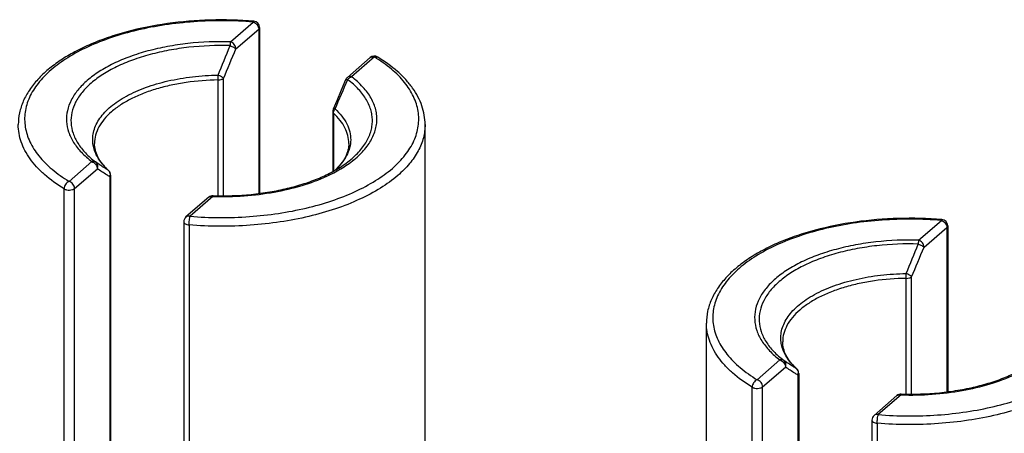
# Model space of a CAD drawing. Header units: millimetres. Extents: x 0 to 420, y 0 to 297.
# Tile 25 of 85: x 104.41 to 119.9, y 109.98 to 116.5. Entities that reach past the tile are written whole.
import ezdxf

# ---------------------------------------------------------------- set-up
doc = ezdxf.new("R2010")
doc.units = ezdxf.units.MM
doc.header["$LTSCALE"] = 23.1
doc.layers.add('0000434254_2_KÖRPERKANTE', color=7, linetype='CONTINUOUS')

msp = doc.modelspace()

# ---------------------------------------------------------------- linework, layer by layer
at = {"layer": '0000434254_2_KÖRPERKANTE', "color": 9, "linetype": 'Continuous'}
for p, q in [((107.7236, 116.1526), (108.083, 116.4638)), ((107.8103, 116.041), (108.1696, 116.3522)), ((108.1696, 116.3522), (108.1696, 113.7627)), ((109.9883, 115.9138), (109.6289, 115.6026)), ((107.6149, 113.7279), (107.6149, 115.5761)), ((107.5311, 113.7282), (107.5311, 115.5511)), ((109.3456, 115.0273), (109.3456, 114.1155)), ((105.1847, 113.9538), (105.5441, 114.2651)), ((105.2713, 113.8422), (105.6307, 114.1534)), ((105.8073, 114.1254), (105.8016, 114.13)), ((105.8073, 114.1254), (105.8073, 114.1254)), ((105.826, 114.0269), (105.826, 107.481)), ((105.1073, 106.994), (105.1073, 113.8356)), ((105.2713, 107.0006), (105.2713, 113.8422)), ((107.4494, 113.7151), (107.09, 113.4038)), ((107.4494, 113.7151), (107.452, 113.715)), ((107.4494, 113.7151), (107.452, 113.715)), ((107.074, 113.2679), (107.074, 106.4263)), ((118.5489, 113.0276), (118.9083, 113.3388)), ((118.6356, 112.916), (118.9949, 113.2272)), ((118.9949, 113.2272), (118.9949, 110.6377)), ((118.3564, 110.6032), (118.3564, 112.4261)), ((118.4402, 110.6029), (118.4402, 112.4511)), ((116.0101, 110.8288), (116.3694, 111.1401)), ((116.0967, 110.7172), (116.456, 111.0284)), ((116.6326, 111.0004), (116.627, 111.005)), ((116.6327, 111.0004), (116.6326, 111.0004)), ((116.6514, 110.9019), (116.6514, 104.356)), ((115.9326, 103.869), (115.9326, 110.7106)), ((116.0967, 103.8756), (116.0967, 110.7172)), ((118.2747, 110.5901), (117.9153, 110.2788)), ((118.2747, 110.5901), (118.2774, 110.59)), ((118.2747, 110.5901), (118.2774, 110.59)), ((117.8993, 110.1429), (117.8993, 103.3013))]:
    msp.add_line(p, q, dxfattribs=at)
at = {"layer": '0000434254_2_KÖRPERKANTE', "color": 7, "linetype": 'Continuous'}
for p, q in [((108.183, 116.3772), (108.183, 113.7645)), ((109.9228, 115.9028), (109.5634, 115.5916)), ((109.3336, 115.0511), (109.3336, 114.1093)), ((110.7865, 106.1004), (110.7865, 114.8472)), ((105.8394, 114.0519), (105.8394, 107.506)), ((107.3839, 113.704), (107.0245, 113.3928)), ((106.99, 113.3172), (106.99, 106.4756)), ((119.0083, 113.2522), (119.0083, 110.6395)), ((115.2118, 102.9754), (115.2118, 111.7222)), ((116.6648, 110.9269), (116.6648, 104.381)), ((118.2092, 110.579), (117.8498, 110.2678)), ((117.8153, 110.1922), (117.8153, 103.3506))]:
    msp.add_line(p, q, dxfattribs=at)
msp.add_lwpolyline([(109.5365, 115.5543), (109.4674, 115.3882), (109.3985, 115.2243), (109.3416, 115.0904)], dxfattribs=at)
for centre, start, end in [((108.083, 116.3772), 0, 85.36106), ((109.9883, 115.8272), 58.4879, 130.89339), ((109.6289, 115.516), 130.89475, 157.48462), ((109.4336, 115.0511), 156.87277, 179.99929), ((105.7394, 114.0519), 0.0028, 47.28316), ((107.4493, 113.6284), 88.38809, 130.8924), ((107.09, 113.3172), 130.88654, 180), ((118.9083, 113.2522), 0, 85.36106), ((116.5648, 110.9269), 0.0028, 47.28316), ((118.2747, 110.5034), 88.38809, 130.8924), ((117.9153, 110.1922), 130.88654, 180)]:
    msp.add_arc(centre, 0.1, start, end, dxfattribs=at)
at = {"layer": '0000434254_2_KÖRPERKANTE', "color": 9, "linetype": 'Continuous'}
for centre, radius, start, end in [((51.0211, 138.9559), 61.1351, 337.567448, 338.038052), ((60.9944, 135.4413), 50.6764, 336.92096, 337.49113), ((103.562, 115.5466), 3.9691, 0.06525, 1.16064), ((73.6624, 130.6927), 38.9666, 336.40493, 337.14468), ((109.5413, 115.5523), 0.00518, 147.37684, 157.39755), ((106.4431, 114.8328), 0.9514, 221.06649, 223.46521), ((106.5142, 114.9014), 1.0502, 223.51415, 227.27295), ((105.7493, 114.0683), 0.0809, 44.58088, 49.68677), ((105.7477, 114.0668), 0.0831, 34.70425, 44.5606), ((105.7241, 114.0622), 0.1079, 340.94443, 353.43592), ((105.7279, 114.0616), 0.104, 353.49982, 354.67254), ((61.8464, 135.8309), 61.1351, 337.567448, 338.038052), ((71.8198, 132.3163), 50.6764, 336.92096, 337.49113), ((114.3873, 112.4216), 3.9691, 0.06525, 1.16064), ((117.2684, 111.7078), 0.9514, 221.06649, 223.46521), ((117.3395, 111.7764), 1.0502, 223.51415, 227.27295), ((116.5746, 110.9433), 0.0809, 44.58088, 49.68677), ((116.573, 110.9418), 0.0831, 34.70425, 44.5606), ((116.5494, 110.9372), 0.1079, 340.94443, 353.43592), ((116.5532, 110.9366), 0.104, 353.49982, 354.67254)]:
    msp.add_arc(centre, radius, start, end, dxfattribs=at)
at = {"layer": '0000434254_2_KÖRPERKANTE', "color": 7, "linetype": 'Continuous'}
for points, knots in [([(108.0911, 116.4769), (107.8639, 116.4953), (107.4092, 116.5069), (106.7402, 116.452), (106.2045, 116.3461), (105.8055, 116.2255), (105.5318, 116.121), (105.2812, 116.0019), (105.0563, 115.8691), (104.8596, 115.7238), (104.6933, 115.5668), (104.5596, 115.399), (104.4611, 115.2217), (104.4003, 115.0367), (104.3865, 114.9097), (104.3865, 114.8472)], [0, 0, 0, 0, 0.1549141, 0.308443, 0.4554434, 0.5250967, 0.5915334, 0.6544053, 0.7134948, 0.7687458, 0.8202967, 0.8685083, 0.9139726, 0.9574911, 1, 1, 1, 1]), ([(110.7865, 114.8472), (110.7865, 114.8969), (110.7779, 114.9973), (110.7395, 115.1452), (110.6768, 115.2891), (110.5908, 115.4279), (110.4828, 115.5606), (110.3065, 115.7332), (110.1512, 115.8446), (110.0405, 115.9125)], [0, 0, 0, 0, 0.1098528, 0.2213477, 0.3360921, 0.4555202, 0.5808644, 0.7130575, 1, 1, 1, 1]), ([(105.8073, 114.1254), (105.772, 114.158), (105.7095, 114.2242), (105.6384, 114.3326), (105.596, 114.4419), (105.5865, 114.5159), (105.5865, 114.5515)], [0, 0, 0, 0, 0.2924003, 0.5514136, 0.7834133, 1, 1, 1, 1]), ([(109.5865, 114.5515), (109.5865, 114.5158), (109.577, 114.4416), (109.5343, 114.332), (109.4629, 114.2235), (109.4001, 114.1571), (109.3646, 114.1244)], [0, 0, 0, 0, 0.216473, 0.4484245, 0.7074729, 1, 1, 1, 1]), ([(107.4522, 113.7284), (107.6522, 113.7228), (107.9511, 113.7329), (108.3407, 113.7842), (108.6185, 113.8402), (108.8794, 113.9129), (109.1191, 114.001), (109.3334, 114.1029), (109.463, 114.1823), (109.5222, 114.2241)], [0, 0, 0, 0, 0.2779106, 0.4137863, 0.5453419, 0.6710317, 0.7894572, 0.8994214, 1, 1, 1, 1]), ([(118.9164, 113.3519), (118.6892, 113.3703), (118.2345, 113.3819), (117.5655, 113.327), (117.0298, 113.2211), (116.6308, 113.1005), (116.3571, 112.996), (116.1065, 112.8769), (115.8816, 112.7441), (115.6849, 112.5988), (115.5186, 112.4418), (115.385, 112.274), (115.2864, 112.0967), (115.2256, 111.9117), (115.2118, 111.7847), (115.2118, 111.7222)], [0, 0, 0, 0, 0.1549141, 0.308443, 0.4554434, 0.5250967, 0.5915334, 0.6544053, 0.7134948, 0.7687458, 0.8202967, 0.8685083, 0.9139726, 0.9574911, 1, 1, 1, 1]), ([(116.6326, 111.0004), (116.5973, 111.033), (116.5348, 111.0992), (116.4638, 111.2076), (116.4213, 111.3169), (116.4118, 111.3909), (116.4118, 111.4265)], [0, 0, 0, 0, 0.2924003, 0.5514136, 0.7834133, 1, 1, 1, 1]), ([(118.2775, 110.6034), (118.4775, 110.5978), (118.7765, 110.6079), (119.166, 110.6592), (119.4438, 110.7152), (119.7047, 110.7879), (119.9444, 110.876), (120.1587, 110.9779), (120.2883, 111.0573), (120.3475, 111.0991)], [0, 0, 0, 0, 0.2779106, 0.4137863, 0.5453419, 0.6710317, 0.7894572, 0.8994214, 1, 1, 1, 1])]:
    msp.add_open_spline(points, degree=3, knots=knots, dxfattribs=at)
at = {"layer": '0000434254_2_KÖRPERKANTE', "color": 9, "linetype": 'Continuous'}
for points, knots in [([(108.083, 116.4638), (107.928, 116.4764), (107.6169, 116.4896), (107.1524, 116.4744), (106.6977, 116.4248), (106.2629, 116.3419), (105.8578, 116.2275), (105.4913, 116.0841), (105.1713, 115.9148), (104.9049, 115.7231), (104.6977, 115.5124), (104.5762, 115.3192), (104.5171, 115.1614), (104.4914, 115.0441), (104.4836, 114.9261), (104.4937, 114.8081), (104.5218, 114.691), (104.584, 114.5335), (104.7093, 114.341), (104.9205, 114.1314), (105.0912, 114.0111), (105.1847, 113.9538)], [0, 0, 0, 0, 0.0847414, 0.1695752, 0.253062, 0.3338127, 0.4105559, 0.482206, 0.547946, 0.6073347, 0.6604529, 0.7080882, 0.7303866, 0.7520144, 0.7733069, 0.7946231, 0.81632, 0.8387285, 0.8866809, 0.9401919, 1, 1, 1, 1]), ([(108.0911, 116.4769), (108.0904, 116.4769), (108.0887, 116.476), (108.0869, 116.4733), (108.0848, 116.4691), (108.0836, 116.4657), (108.083, 116.4638)], [0, 0, 0, 0, 0.1270577, 0.3255141, 0.6160999, 1, 1, 1, 1]), ([(108.083, 116.4638), (108.0948, 116.4604), (108.1179, 116.4487), (108.1539, 116.4142), (108.1696, 116.3766), (108.1696, 116.3522)], [0, 0, 0, 0, 0.2477484, 0.5090151, 1, 1, 1, 1]), ([(108.1696, 116.3522), (108.1736, 116.3556), (108.1802, 116.363), (108.183, 116.3727), (108.183, 116.3772)], [0, 0, 0, 0, 0.5392399, 1, 1, 1, 1]), ([(107.7236, 116.1526), (107.5005, 116.1588), (107.1674, 116.1457), (106.7352, 116.082), (106.4297, 116.0132), (106.1459, 115.9241), (105.889, 115.8165), (105.6638, 115.6923), (105.4742, 115.5535), (105.3237, 115.4024), (105.2155, 115.241), (105.1527, 115.0718), (105.1381, 114.8984), (105.1726, 114.7261), (105.2543, 114.5597), (105.3801, 114.4022), (105.4857, 114.3097), (105.5441, 114.2651)], [0, 0, 0, 0, 0.171843, 0.2555275, 0.3361445, 0.4126681, 0.4842378, 0.5502201, 0.6102889, 0.6645328, 0.7135882, 0.7587643, 0.8020468, 0.8458248, 0.8923756, 0.9434209, 1, 1, 1, 1]), ([(107.7198, 116.0919), (107.5031, 116.098), (107.1797, 116.0852), (106.76, 116.0234), (106.4633, 115.9566), (106.1877, 115.8701), (105.9383, 115.7656), (105.7195, 115.645), (105.5354, 115.5103), (105.3893, 115.3635), (105.2842, 115.2068), (105.2231, 115.0424), (105.209, 114.8741), (105.2425, 114.7068), (105.3219, 114.5452), (105.444, 114.3923), (105.5465, 114.3024), (105.6032, 114.2591)], [0, 0, 0, 0, 0.1718437, 0.255529, 0.3361469, 0.4126718, 0.4842429, 0.5502267, 0.6102968, 0.664542, 0.7135983, 0.7587748, 0.8020573, 0.845835, 0.8923852, 0.9434304, 1, 1, 1, 1]), ([(107.7237, 116.1526), (107.7227, 116.1441), (107.7212, 116.1238), (107.7202, 116.1036), (107.7197, 116.0919)], [0, 0, 0, 0, 0.4240963, 1, 1, 1, 1]), ([(107.7197, 116.0919), (107.7294, 116.0883), (107.748, 116.0805), (107.7735, 116.0676), (107.7944, 116.0548), (107.806, 116.0456), (107.8103, 116.041)], [0, 0, 0, 0, 0.2969408, 0.5786093, 0.8197247, 1, 1, 1, 1]), ([(107.8103, 116.041), (107.8103, 116.0654), (107.7945, 116.103), (107.7585, 116.1375), (107.7355, 116.1492), (107.7237, 116.1526)], [0, 0, 0, 0, 0.4910804, 0.7523016, 1, 1, 1, 1]), ([(107.09, 113.4038), (107.245, 113.3913), (107.5561, 113.378), (108.0206, 113.3932), (108.4753, 113.4428), (108.9101, 113.5257), (109.3152, 113.6402), (109.6817, 113.7835), (110.0017, 113.9528), (110.2681, 114.1446), (110.4753, 114.3552), (110.5968, 114.5484), (110.6559, 114.7062), (110.6816, 114.8235), (110.6894, 114.9415), (110.6793, 115.0595), (110.6512, 115.1767), (110.589, 115.3342), (110.4914, 115.4841), (110.3668, 115.6227), (110.2135, 115.7637), (110.0818, 115.8565), (109.9883, 115.9138)], [0, 0, 0, 0, 0.0847363, 0.1695649, 0.2530466, 0.3337923, 0.4105309, 0.4821766, 0.5479126, 0.6072977, 0.6604127, 0.7080451, 0.7303421, 0.7519685, 0.7732598, 0.7945746, 0.8162703, 0.8386774, 0.8866268, 0.9126546, 0.9401951, 1, 1, 1, 1]), ([(109.9228, 115.9028), (109.9269, 115.9063), (109.9362, 115.9123), (109.9584, 115.9189), (109.9767, 115.9171), (109.9883, 115.9138)], [0, 0, 0, 0, 0.2340351, 0.4759038, 1, 1, 1, 1]), ([(109.9883, 115.9138), (109.9971, 115.9174), (110.0111, 115.9206), (110.0291, 115.9181), (110.037, 115.9146), (110.0405, 115.9125)], [0, 0, 0, 0, 0.5291712, 0.7691208, 1, 1, 1, 1]), ([(105.5615, 114.5469), (105.5571, 114.5806), (105.555, 114.6494), (105.5731, 114.7525), (105.6118, 114.8539), (105.6705, 114.9523), (105.7485, 115.0469), (105.8448, 115.1368), (105.9585, 115.2214), (106.1372, 115.3291), (106.3977, 115.4433), (106.7474, 115.544), (107.13, 115.6083), (107.3952, 115.6252), (107.53, 115.627)], [0, 0, 0, 0, 0.0413565, 0.0831522, 0.12657, 0.1726078, 0.2220098, 0.2752587, 0.3326015, 0.3940882, 0.528825, 0.6773, 0.8358529, 1, 1, 1, 1]), ([(107.6149, 115.5761), (107.6132, 115.5782), (107.6088, 115.5825), (107.598, 115.5914), (107.5808, 115.6027), (107.557, 115.6156), (107.5394, 115.6232), (107.5303, 115.627)], [0, 0, 0, 0, 0.083028, 0.1820109, 0.4219347, 0.7021329, 1, 1, 1, 1]), ([(107.5311, 115.5511), (107.5474, 115.5514), (107.5711, 115.5544), (107.5989, 115.5649), (107.6103, 115.5721), (107.6149, 115.5761)], [0, 0, 0, 0, 0.5507679, 0.7926004, 1, 1, 1, 1]), ([(109.5222, 114.2241), (109.5867, 114.2697), (109.7032, 114.365), (109.842, 114.5291), (109.9175, 114.6779), (109.9491, 114.7979), (109.9591, 114.8871), (109.9555, 114.9765), (109.9386, 115.0654), (109.9084, 115.1532), (109.8493, 115.2712), (109.7407, 115.4139), (109.6309, 115.5112), (109.5698, 115.5579)], [0, 0, 0, 0, 0.1459517, 0.2765151, 0.3944581, 0.4503185, 0.5050724, 0.559609, 0.6148332, 0.6716017, 0.7306708, 0.8578742, 1, 1, 1, 1]), ([(109.537, 115.5551), (109.5378, 115.5565), (109.5415, 115.5587), (109.5486, 115.5598), (109.5584, 115.5595), (109.5657, 115.5585), (109.5698, 115.5579)], [0, 0, 0, 0, 0.1427211, 0.3512154, 0.6377793, 1, 1, 1, 1]), ([(109.5395, 114.2013), (109.6101, 114.2484), (109.7381, 114.347), (109.8922, 114.518), (109.9781, 114.6741), (110.0157, 114.8006), (110.0291, 114.8945), (110.0279, 114.9887), (110.0121, 115.0826), (109.9821, 115.1754), (109.9379, 115.2666), (109.88, 115.3557), (109.7823, 115.4743), (109.6933, 115.5534), (109.6289, 115.6026)], [0, 0, 0, 0, 0.147937, 0.2799577, 0.3986071, 0.4545054, 0.509094, 0.563288, 0.6180314, 0.674228, 0.7326813, 0.794058, 0.8588682, 1, 1, 1, 1]), ([(109.6289, 115.6026), (109.6174, 115.6059), (109.5991, 115.6077), (109.5769, 115.6011), (109.5675, 115.5951), (109.5634, 115.5916)], [0, 0, 0, 0, 0.5240957, 0.7659648, 1, 1, 1, 1]), ([(109.5698, 115.5579), (109.5736, 115.5631), (109.5897, 115.5821), (109.6114, 115.5969), (109.6289, 115.6026)], [0, 0, 0, 0, 0.2617658, 1, 1, 1, 1]), ([(107.5311, 115.5511), (107.3632, 115.5488), (107.1139, 115.5298), (106.7917, 115.4721), (106.5656, 115.4145), (106.3557, 115.3432), (106.1656, 115.2591), (105.9981, 115.1636), (105.8989, 115.09), (105.8544, 115.0515)], [0, 0, 0, 0, 0.2829423, 0.4196696, 0.5510772, 0.6757871, 0.7926574, 0.9008616, 1, 1, 1, 1]), ([(109.3714, 115.0955), (109.3676, 115.096), (109.3607, 115.0966), (109.3507, 115.0964), (109.343, 115.0938), (109.3416, 115.0904)], [0, 0, 0, 0, 0.3639897, 0.6499369, 1, 1, 1, 1]), ([(109.3456, 115.0273), (109.3456, 115.0392), (109.3507, 115.0639), (109.3634, 115.0855), (109.3714, 115.0955)], [0, 0, 0, 0, 0.481444, 1, 1, 1, 1]), ([(109.3714, 115.0955), (109.4097, 115.0601), (109.4784, 114.9871), (109.5573, 114.8655), (109.6055, 114.7389), (109.6212, 114.6095), (109.6038, 114.4801), (109.554, 114.3537), (109.4735, 114.2324), (109.4039, 114.1596), (109.3652, 114.1243)], [0, 0, 0, 0, 0.1396237, 0.2672054, 0.3856409, 0.4991349, 0.6127625, 0.7315721, 0.8597118, 1, 1, 1, 1]), ([(105.8544, 115.0515), (105.8129, 115.0156), (105.7383, 114.9412), (105.6519, 114.8163), (105.5986, 114.6857), (105.5865, 114.5954), (105.5865, 114.5515)], [0, 0, 0, 0, 0.2820593, 0.5383205, 0.774664, 1, 1, 1, 1]), ([(109.3336, 115.0511), (109.3336, 115.0469), (109.336, 115.0378), (109.342, 115.0306), (109.3456, 115.0273)], [0, 0, 0, 0, 0.4639218, 1, 1, 1, 1]), ([(109.5865, 114.5515), (109.5865, 114.5931), (109.5757, 114.6783), (109.528, 114.8021), (109.4505, 114.9211), (109.3831, 114.9927), (109.3456, 115.0273)], [0, 0, 0, 0, 0.2273504, 0.4647131, 0.720364, 1, 1, 1, 1]), ([(105.1073, 113.8356), (104.9986, 113.9022), (104.8468, 114.0109), (104.675, 114.1786), (104.5712, 114.3057), (104.4894, 114.437), (104.4303, 114.5717), (104.3945, 114.7088), (104.3865, 114.8015), (104.3865, 114.8472)], [0, 0, 0, 0, 0.2948226, 0.4290478, 0.5549867, 0.673536, 0.7860126, 0.8941431, 1, 1, 1, 1]), ([(110.7865, 114.8472), (110.7865, 114.8123), (110.7819, 114.7418), (110.7538, 114.6002), (110.6819, 114.4234), (110.5436, 114.2238), (110.4242, 114.1047), (110.3578, 114.0472)], [0, 0, 0, 0, 0.1121386, 0.2256993, 0.4619293, 0.71807, 1, 1, 1, 1]), ([(105.7258, 114.2078), (105.6821, 114.2581), (105.6256, 114.3394), (105.5784, 114.458), (105.5653, 114.5174), (105.5615, 114.5469)], [0, 0, 0, 0, 0.5241346, 0.7663461, 1, 1, 1, 1]), ([(105.6032, 114.259), (105.5993, 114.2618), (105.5906, 114.2663), (105.5704, 114.2707), (105.5543, 114.2684), (105.5441, 114.265)], [0, 0, 0, 0, 0.2329988, 0.4745755, 1, 1, 1, 1]), ([(105.5441, 114.265), (105.5559, 114.2616), (105.579, 114.25), (105.615, 114.2155), (105.6307, 114.1778), (105.6307, 114.1534)], [0, 0, 0, 0, 0.2476988, 0.5089197, 1, 1, 1, 1]), ([(105.8017, 114.13), (105.7849, 114.1403), (105.718, 114.1821), (105.6522, 114.2257), (105.6032, 114.2591)], [0, 0, 0, 0, 0.2495534, 1, 1, 1, 1]), ([(105.6307, 114.1534), (105.6341, 114.163), (105.6382, 114.1829), (105.6354, 114.2127), (105.6238, 114.2394), (105.6107, 114.2535), (105.6032, 114.259)], [0, 0, 0, 0, 0.2618291, 0.5155866, 0.7607672, 1, 1, 1, 1]), ([(109.2405, 114.0359), (109.2675, 114.0484), (109.3702, 114.0978), (109.4694, 114.1546), (109.5395, 114.2013)], [0, 0, 0, 0, 0.2608993, 1, 1, 1, 1]), ([(105.826, 114.0269), (105.8096, 114.037), (105.7437, 114.0779), (105.6789, 114.1207), (105.6307, 114.1534)], [0, 0, 0, 0, 0.2488598, 1, 1, 1, 1]), ([(105.816, 114.1141), (105.8221, 114.1053), (105.8311, 114.085), (105.8325, 114.0629), (105.8315, 114.0519)], [0, 0, 0, 0, 0.4905889, 1, 1, 1, 1]), ([(105.826, 114.0269), (105.83, 114.0304), (105.8366, 114.0377), (105.8394, 114.0475), (105.8394, 114.0519)], [0, 0, 0, 0, 0.539241, 1, 1, 1, 1]), ([(110.3578, 114.0472), (110.2728, 113.9736), (110.0795, 113.8345), (109.7493, 113.6598), (109.371, 113.5118), (108.9528, 113.3937), (108.504, 113.3081), (108.0346, 113.2569), (107.5552, 113.2413), (107.2339, 113.2549), (107.074, 113.2679)], [0, 0, 0, 0, 0.0977872, 0.2060293, 0.324004, 0.4503645, 0.5833236, 0.7207877, 0.8604702, 1, 1, 1, 1]), ([(107.452, 113.715), (107.6142, 113.7105), (107.9358, 113.7176), (108.4048, 113.7752), (108.842, 113.8776), (109.1146, 113.9779), (109.2405, 114.0359)], [0, 0, 0, 0, 0.2658035, 0.5259105, 0.772804, 1, 1, 1, 1]), ([(105.1847, 113.9538), (105.1739, 113.9494), (105.153, 113.9357), (105.1285, 113.9069), (105.1118, 113.8726), (105.1073, 113.8476), (105.1073, 113.8356)], [0, 0, 0, 0, 0.2363361, 0.4953284, 0.7569006, 1, 1, 1, 1]), ([(105.2713, 113.8422), (105.2713, 113.8666), (105.2556, 113.9043), (105.2196, 113.9387), (105.1965, 113.9504), (105.1847, 113.9538)], [0, 0, 0, 0, 0.4910803, 0.752301, 1, 1, 1, 1]), ([(105.1073, 113.8356), (105.1127, 113.8322), (105.1252, 113.8264), (105.1537, 113.8185), (105.1924, 113.8156), (105.2303, 113.8213), (105.2563, 113.8316), (105.267, 113.8384), (105.2713, 113.8422)], [0, 0, 0, 0, 0.1121173, 0.2384411, 0.5140034, 0.7816057, 0.8988703, 1, 1, 1, 1]), ([(107.3839, 113.704), (107.3879, 113.7075), (107.3973, 113.7135), (107.4195, 113.7201), (107.4378, 113.7184), (107.4493, 113.715)], [0, 0, 0, 0, 0.2340355, 0.475905, 1, 1, 1, 1]), ([(107.4493, 113.715), (107.4496, 113.717), (107.45, 113.7202), (107.4507, 113.7246), (107.4512, 113.7269), (107.4518, 113.7284), (107.4522, 113.7284)], [0, 0, 0, 0, 0.422556, 0.7315798, 0.922574, 1, 1, 1, 1]), ([(107.09, 113.4038), (107.0784, 113.4072), (107.0601, 113.4089), (107.0379, 113.4023), (107.0286, 113.3963), (107.0245, 113.3928)], [0, 0, 0, 0, 0.5241049, 0.7659736, 1, 1, 1, 1]), ([(107.074, 113.2679), (107.074, 113.2802), (107.0749, 113.3055), (107.0782, 113.3423), (107.083, 113.3754), (107.0873, 113.3955), (107.09, 113.4038)], [0, 0, 0, 0, 0.2689049, 0.5526885, 0.8090043, 1, 1, 1, 1]), ([(106.99, 113.3172), (106.99, 113.3143), (106.9911, 113.308), (106.996, 113.2993), (107.0038, 113.2914), (107.0183, 113.2814), (107.042, 113.2722), (107.0628, 113.2688), (107.074, 113.2679)], [0, 0, 0, 0, 0.0849296, 0.1770888, 0.2814676, 0.4003161, 0.6794664, 1, 1, 1, 1]), ([(118.9083, 113.3388), (118.7534, 113.3514), (118.4422, 113.3646), (117.9777, 113.3494), (117.523, 113.2998), (117.0883, 113.2169), (116.6831, 113.1025), (116.3166, 112.9591), (115.9967, 112.7898), (115.7302, 112.5981), (115.523, 112.3874), (115.4015, 112.1942), (115.3424, 112.0364), (115.3167, 111.9191), (115.3089, 111.8011), (115.319, 111.6831), (115.3471, 111.566), (115.4094, 111.4085), (115.5346, 111.216), (115.7458, 111.0064), (115.9165, 110.8861), (116.0101, 110.8288)], [0, 0, 0, 0, 0.0847414, 0.1695752, 0.253062, 0.3338127, 0.4105559, 0.482206, 0.547946, 0.6073347, 0.6604529, 0.7080882, 0.7303866, 0.7520144, 0.7733069, 0.7946231, 0.81632, 0.8387285, 0.8866809, 0.9401919, 1, 1, 1, 1]), ([(118.9164, 113.3519), (118.9157, 113.3519), (118.914, 113.351), (118.9122, 113.3483), (118.9102, 113.3441), (118.909, 113.3407), (118.9083, 113.3388)], [0, 0, 0, 0, 0.1270577, 0.3255141, 0.6160999, 1, 1, 1, 1]), ([(118.9083, 113.3388), (118.9201, 113.3354), (118.9432, 113.3237), (118.9792, 113.2892), (118.9949, 113.2516), (118.9949, 113.2272)], [0, 0, 0, 0, 0.2477484, 0.5090151, 1, 1, 1, 1]), ([(118.9949, 113.2272), (118.9989, 113.2306), (119.0055, 113.238), (119.0083, 113.2477), (119.0083, 113.2522)], [0, 0, 0, 0, 0.5392399, 1, 1, 1, 1]), ([(118.5489, 113.0276), (118.3258, 113.0338), (117.9928, 113.0207), (117.5605, 112.957), (117.2551, 112.8882), (116.9713, 112.7991), (116.7144, 112.6915), (116.4891, 112.5673), (116.2995, 112.4285), (116.149, 112.2774), (116.0408, 112.116), (115.978, 111.9468), (115.9634, 111.7734), (115.9979, 111.6011), (116.0796, 111.4347), (116.2054, 111.2772), (116.311, 111.1847), (116.3694, 111.1401)], [0, 0, 0, 0, 0.171843, 0.2555275, 0.3361445, 0.4126681, 0.4842378, 0.5502201, 0.6102889, 0.6645328, 0.7135882, 0.7587643, 0.8020468, 0.8458248, 0.8923756, 0.9434209, 1, 1, 1, 1]), ([(118.5451, 112.9669), (118.3284, 112.973), (118.005, 112.9602), (117.5853, 112.8984), (117.2887, 112.8316), (117.0131, 112.7451), (116.7636, 112.6406), (116.5448, 112.52), (116.3607, 112.3853), (116.2146, 112.2385), (116.1095, 112.0818), (116.0485, 111.9174), (116.0343, 111.7491), (116.0678, 111.5818), (116.1472, 111.4202), (116.2693, 111.2673), (116.3718, 111.1774), (116.4285, 111.1341)], [0, 0, 0, 0, 0.1718437, 0.255529, 0.3361469, 0.4126718, 0.4842429, 0.5502267, 0.6102968, 0.664542, 0.7135983, 0.7587748, 0.8020573, 0.845835, 0.8923852, 0.9434304, 1, 1, 1, 1]), ([(118.549, 113.0276), (118.548, 113.0191), (118.5465, 112.9988), (118.5455, 112.9786), (118.545, 112.9669)], [0, 0, 0, 0, 0.4240963, 1, 1, 1, 1]), ([(118.545, 112.9669), (118.5547, 112.9633), (118.5733, 112.9555), (118.5988, 112.9426), (118.6197, 112.9298), (118.6313, 112.9206), (118.6356, 112.916)], [0, 0, 0, 0, 0.2969408, 0.5786093, 0.8197247, 1, 1, 1, 1]), ([(118.6356, 112.916), (118.6356, 112.9404), (118.6199, 112.978), (118.5839, 113.0125), (118.5608, 113.0242), (118.549, 113.0276)], [0, 0, 0, 0, 0.4910804, 0.7523016, 1, 1, 1, 1]), ([(117.9153, 110.2788), (118.0703, 110.2663), (118.3814, 110.253), (118.8459, 110.2682), (119.3006, 110.3178), (119.7354, 110.4007), (120.1405, 110.5152), (120.507, 110.6585), (120.827, 110.8278), (121.0934, 111.0196), (121.3006, 111.2302), (121.4221, 111.4234), (121.4812, 111.5812), (121.5069, 111.6985), (121.5148, 111.8165), (121.5046, 111.9345), (121.4765, 112.0517), (121.4143, 112.2092), (121.3168, 112.3591), (121.1921, 112.4977), (121.0388, 112.6387), (120.9071, 112.7315), (120.8136, 112.7888)], [0, 0, 0, 0, 0.0847363, 0.1695649, 0.2530466, 0.3337923, 0.4105309, 0.4821766, 0.5479126, 0.6072977, 0.6604127, 0.7080451, 0.7303421, 0.7519685, 0.7732598, 0.7945746, 0.8162703, 0.8386774, 0.8866268, 0.9126546, 0.9401951, 1, 1, 1, 1]), ([(116.3868, 111.4219), (116.3824, 111.4556), (116.3804, 111.5244), (116.3984, 111.6275), (116.4371, 111.7289), (116.4959, 111.8273), (116.5738, 111.9219), (116.6702, 112.0118), (116.7838, 112.0964), (116.9625, 112.2041), (117.223, 112.3183), (117.5727, 112.419), (117.9553, 112.4833), (118.2205, 112.5002), (118.3554, 112.502)], [0, 0, 0, 0, 0.0413565, 0.0831522, 0.12657, 0.1726078, 0.2220098, 0.2752587, 0.3326015, 0.3940882, 0.528825, 0.6773, 0.8358529, 1, 1, 1, 1]), ([(118.4402, 112.4511), (118.4385, 112.4532), (118.4342, 112.4575), (118.4233, 112.4664), (118.4062, 112.4777), (118.3823, 112.4906), (118.3647, 112.4982), (118.3556, 112.502)], [0, 0, 0, 0, 0.083028, 0.1820109, 0.4219347, 0.7021329, 1, 1, 1, 1]), ([(118.3564, 112.4261), (118.1885, 112.4238), (117.9392, 112.4048), (117.6171, 112.3471), (117.3909, 112.2895), (117.1811, 112.2182), (116.9909, 112.1341), (116.8234, 112.0386), (116.7242, 111.965), (116.6798, 111.9265)], [0, 0, 0, 0, 0.2829423, 0.4196696, 0.5510772, 0.6757871, 0.7926574, 0.9008616, 1, 1, 1, 1]), ([(118.3564, 112.4261), (118.3727, 112.4264), (118.3964, 112.4294), (118.4242, 112.4399), (118.4356, 112.4471), (118.4402, 112.4511)], [0, 0, 0, 0, 0.5507679, 0.7926004, 1, 1, 1, 1]), ([(116.6798, 111.9265), (116.6382, 111.8906), (116.5636, 111.8162), (116.4772, 111.6913), (116.4239, 111.5607), (116.4118, 111.4704), (116.4118, 111.4265)], [0, 0, 0, 0, 0.2820593, 0.5383205, 0.774664, 1, 1, 1, 1]), ([(115.9326, 110.7106), (115.8239, 110.7772), (115.6722, 110.8859), (115.5003, 111.0536), (115.3965, 111.1807), (115.3147, 111.312), (115.2556, 111.4467), (115.2198, 111.5838), (115.2118, 111.6765), (115.2118, 111.7222)], [0, 0, 0, 0, 0.2948226, 0.4290478, 0.5549867, 0.673536, 0.7860126, 0.8941431, 1, 1, 1, 1]), ([(116.5512, 111.0828), (116.5074, 111.1331), (116.4509, 111.2144), (116.4037, 111.333), (116.3906, 111.3924), (116.3868, 111.4219)], [0, 0, 0, 0, 0.5241346, 0.7663461, 1, 1, 1, 1]), ([(116.4286, 111.134), (116.4247, 111.1368), (116.4159, 111.1413), (116.3958, 111.1457), (116.3796, 111.1434), (116.3694, 111.14)], [0, 0, 0, 0, 0.2329988, 0.4745755, 1, 1, 1, 1]), ([(116.3694, 111.14), (116.3812, 111.1366), (116.4043, 111.125), (116.4403, 111.0905), (116.456, 111.0528), (116.456, 111.0284)], [0, 0, 0, 0, 0.2476988, 0.5089197, 1, 1, 1, 1]), ([(116.627, 111.005), (116.6102, 111.0153), (116.5433, 111.0571), (116.4775, 111.1007), (116.4285, 111.1341)], [0, 0, 0, 0, 0.2495534, 1, 1, 1, 1]), ([(116.456, 111.0284), (116.4594, 111.038), (116.4635, 111.0579), (116.4608, 111.0877), (116.4491, 111.1144), (116.436, 111.1285), (116.4286, 111.134)], [0, 0, 0, 0, 0.2618291, 0.5155866, 0.7607672, 1, 1, 1, 1]), ([(116.6514, 110.9019), (116.6349, 110.912), (116.569, 110.9529), (116.5042, 110.9957), (116.456, 111.0284)], [0, 0, 0, 0, 0.2488598, 1, 1, 1, 1]), ([(116.6414, 110.9891), (116.6474, 110.9803), (116.6564, 110.96), (116.6578, 110.9379), (116.6568, 110.9269)], [0, 0, 0, 0, 0.4905889, 1, 1, 1, 1]), ([(116.6514, 110.9019), (116.6553, 110.9054), (116.6619, 110.9127), (116.6648, 110.9225), (116.6648, 110.9269)], [0, 0, 0, 0, 0.539241, 1, 1, 1, 1]), ([(121.1831, 110.9222), (121.0981, 110.8486), (120.9048, 110.7095), (120.5746, 110.5348), (120.1963, 110.3868), (119.7781, 110.2687), (119.3293, 110.1831), (118.8599, 110.1319), (118.3805, 110.1163), (118.0592, 110.1299), (117.8993, 110.1429)], [0, 0, 0, 0, 0.0977872, 0.2060293, 0.324004, 0.4503645, 0.5833236, 0.7207877, 0.8604702, 1, 1, 1, 1]), ([(118.2774, 110.59), (118.4395, 110.5855), (118.7611, 110.5926), (119.2301, 110.6502), (119.6673, 110.7526), (119.9399, 110.8529), (120.0658, 110.9109)], [0, 0, 0, 0, 0.2658035, 0.5259105, 0.772804, 1, 1, 1, 1]), ([(116.0101, 110.8288), (115.9992, 110.8244), (115.9784, 110.8107), (115.9538, 110.7819), (115.9371, 110.7476), (115.9326, 110.7226), (115.9326, 110.7106)], [0, 0, 0, 0, 0.2363361, 0.4953284, 0.7569006, 1, 1, 1, 1]), ([(116.0967, 110.7172), (116.0967, 110.7416), (116.0809, 110.7793), (116.0449, 110.8137), (116.0219, 110.8254), (116.0101, 110.8288)], [0, 0, 0, 0, 0.4910803, 0.752301, 1, 1, 1, 1]), ([(115.9326, 110.7106), (115.9381, 110.7072), (115.9505, 110.7014), (115.979, 110.6935), (116.0177, 110.6906), (116.0556, 110.6963), (116.0816, 110.7066), (116.0923, 110.7134), (116.0967, 110.7172)], [0, 0, 0, 0, 0.1121173, 0.2384411, 0.5140034, 0.7816057, 0.8988703, 1, 1, 1, 1]), ([(118.2747, 110.59), (118.2749, 110.592), (118.2753, 110.5952), (118.276, 110.5996), (118.2765, 110.6019), (118.2771, 110.6034), (118.2775, 110.6034)], [0, 0, 0, 0, 0.422556, 0.7315798, 0.922574, 1, 1, 1, 1]), ([(118.2092, 110.579), (118.2133, 110.5825), (118.2226, 110.5885), (118.2448, 110.5951), (118.2631, 110.5934), (118.2747, 110.59)], [0, 0, 0, 0, 0.2340355, 0.475905, 1, 1, 1, 1]), ([(117.8153, 110.1922), (117.8153, 110.1893), (117.8165, 110.183), (117.8214, 110.1743), (117.8291, 110.1664), (117.8436, 110.1564), (117.8673, 110.1472), (117.8881, 110.1438), (117.8993, 110.1429)], [0, 0, 0, 0, 0.0849296, 0.1770888, 0.2814676, 0.4003161, 0.6794664, 1, 1, 1, 1]), ([(117.9153, 110.2788), (117.9038, 110.2822), (117.8855, 110.2839), (117.8633, 110.2773), (117.8539, 110.2713), (117.8499, 110.2678)], [0, 0, 0, 0, 0.5241049, 0.7659736, 1, 1, 1, 1]), ([(117.8993, 110.1429), (117.8993, 110.1552), (117.9002, 110.1805), (117.9035, 110.2173), (117.9083, 110.2504), (117.9126, 110.2705), (117.9153, 110.2788)], [0, 0, 0, 0, 0.2689049, 0.5526885, 0.8090043, 1, 1, 1, 1])]:
    msp.add_open_spline(points, degree=3, knots=knots, dxfattribs=at)

doc.saveas('drawing.dxf')
